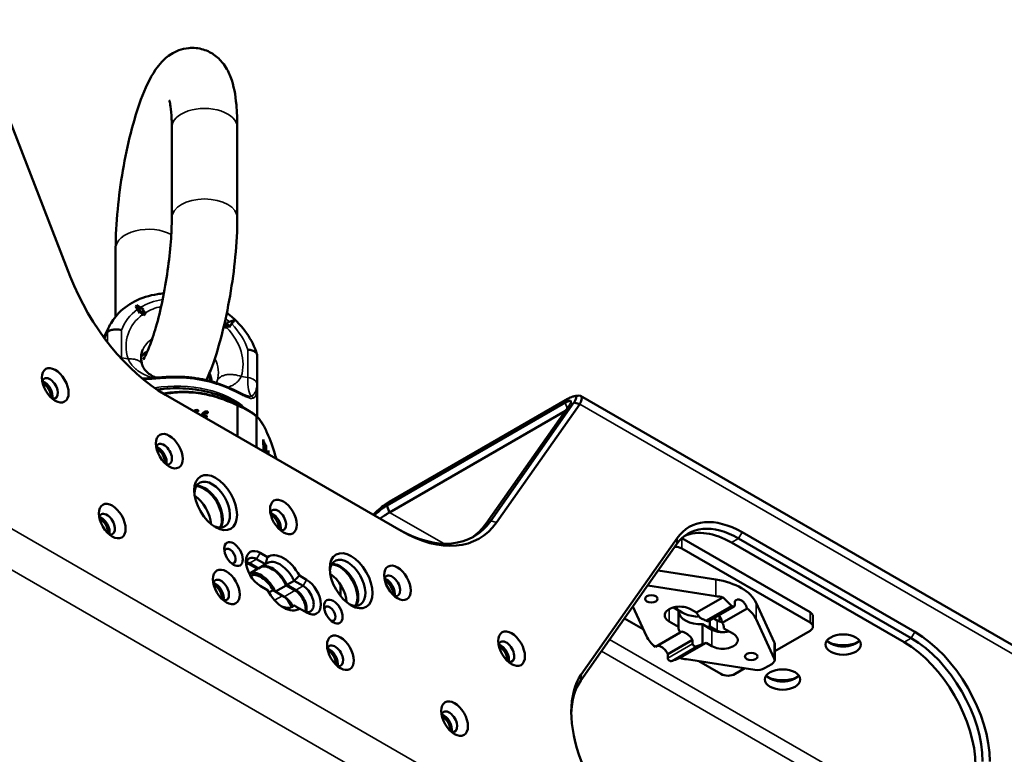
# Paper-space layout 'Sheet_1' of a CAD drawing. Header units: millimetres. Extents: x 1 to 117, y 1 to 117.
# Tile 72 of 73: x 104 to 112, y 85 to 91. Entities that reach past the tile are written whole.
import ezdxf

# ---------------------------------------------------------------- set-up
doc = ezdxf.new("R2010")
doc.units = ezdxf.units.MM
doc.layers.add('Visible (ISO)', color=7, linetype='Continuous', lineweight=50)
doc.layers.add('Visible Narrow (ISO)', color=7, linetype='Continuous', lineweight=35)

psp = doc.layouts.new('Sheet_1')

# ---------------------------------------------------------------- linework, layer by layer
at = {"layer": 'Visible (ISO)'}
for p, q in [((103.9956, 90.58291), (104.64547, 88.90796)), ((105.43778, 90.07264), (105.43778, 89.36544)), ((105.94959, 90.07264), (105.94959, 89.36544)), ((104.99962, 88.59458), (104.99962, 89.12854)), ((105.15652, 88.66993), (105.163, 88.6839)), ((105.1945, 88.63291), (105.163, 88.6839)), ((105.163, 88.6839), (105.21756, 88.64883)), ((105.17022, 88.65107), (105.1889, 88.62083)), ((105.21756, 88.64883), (105.21141, 88.64459)), ((105.21141, 88.64459), (105.23292, 88.62307)), ((105.21426, 88.64173), (105.21756, 88.64883)), ((105.1889, 88.62083), (105.1945, 88.63291)), ((105.1889, 88.62083), (105.19505, 88.62508)), ((105.20065, 88.63716), (105.1945, 88.63291)), ((105.19505, 88.62508), (105.20065, 88.63716)), ((105.19505, 88.62508), (105.20988, 88.61025)), ((105.22216, 88.61565), (105.20065, 88.63716)), ((105.21648, 88.6034), (105.22216, 88.61565)), ((105.23292, 88.62307), (105.22216, 88.61565)), ((105.22724, 88.61083), (105.23292, 88.62307)), ((105.86945, 88.54799), (105.924, 88.56617)), ((105.924, 88.56617), (105.8925, 88.52493)), ((105.91752, 88.55221), (105.924, 88.56617)), ((104.90811, 88.43065), (104.94104, 88.50161)), ((105.8484, 88.51473), (105.85408, 88.52698)), ((105.85408, 88.52698), (105.8756, 88.54184)), ((105.86484, 88.51622), (105.85408, 88.52698)), ((105.85916, 88.50398), (105.86484, 88.51622)), ((105.86384, 88.53591), (105.86945, 88.54799)), ((105.86384, 88.53591), (105.86514, 88.53461)), ((105.88635, 88.53108), (105.86484, 88.51622)), ((105.86591, 88.50876), (105.88075, 88.519)), ((105.8756, 88.54184), (105.86945, 88.54799)), ((105.88075, 88.519), (105.88635, 88.53108)), ((105.88075, 88.519), (105.8869, 88.51285)), ((105.8925, 88.52493), (105.88635, 88.53108)), ((105.8869, 88.51285), (105.90558, 88.53731)), ((105.8869, 88.51285), (105.8925, 88.52493)), ((106.10413, 88.28334), (106.10413, 87.81328)), ((105.17382, 88.25243), (105.17382, 88.25243)), ((105.20647, 88.21951), (105.20647, 88.21951)), ((105.32826, 88.11052), (105.32826, 88.11052)), ((107.22913, 86.92018), (105.38962, 87.98222)), ((107.13758, 87.14769), (108.52953, 87.95133)), ((108.62937, 87.97417), (113.22275, 85.32218)), ((105.92371, 87.92673), (106.02691, 87.86714)), ((107.1172, 87.11869), (108.50915, 87.92233)), ((108.54287, 87.90286), (107.893, 86.97832)), ((108.57817, 87.92324), (107.9283, 86.9987)), ((107.97328, 86.98665), (108.62315, 87.91119)), ((108.62315, 87.91119), (108.57817, 87.92324)), ((105.64371, 87.86406), (105.63861, 87.85308)), ((105.63861, 87.85246), (105.63861, 87.85308)), ((105.64371, 87.852), (105.64371, 87.86406)), ((105.68728, 87.82324), (105.68257, 87.81309)), ((105.68852, 87.82661), (105.68342, 87.81563)), ((105.70516, 87.80871), (105.68467, 87.81188)), ((105.68704, 87.81051), (105.68728, 87.81103)), ((105.71026, 87.81969), (105.68728, 87.82324)), ((105.68728, 87.81103), (105.71026, 87.80747)), ((105.70516, 87.80871), (105.71026, 87.81969)), ((105.70516, 87.80826), (105.70516, 87.80871)), ((105.71026, 87.80747), (105.71026, 87.81969)), ((105.71976, 87.85229), (105.71467, 87.84131)), ((105.71467, 87.84069), (105.71467, 87.84131)), ((105.71976, 87.84024), (105.71976, 87.85229)), ((107.13808, 87.06488), (108.51101, 87.85754)), ((106.15027, 87.63335), (106.15354, 87.54499)), ((106.15027, 87.63335), (106.15354, 87.62629)), ((106.15354, 87.62629), (106.15055, 87.62583)), ((106.15518, 87.57154), (106.15257, 87.57113)), ((106.15548, 87.57089), (106.1526, 87.57045)), ((106.15518, 87.57154), (106.15354, 87.62629)), ((106.15518, 87.57154), (106.15548, 87.57089)), ((106.15771, 87.61731), (106.15548, 87.57089)), ((106.1592, 87.59295), (106.15652, 87.59253)), ((106.15657, 87.53943), (106.1592, 87.59295)), ((106.16099, 87.61024), (106.15735, 87.60968)), ((106.15771, 87.61731), (106.16099, 87.61024)), ((106.1595, 87.5923), (106.1592, 87.59295)), ((106.1595, 87.5923), (106.16178, 87.53642)), ((106.16323, 87.5542), (106.16099, 87.61024)), ((106.16516, 87.60126), (106.16352, 87.55356)), ((106.16844, 87.59419), (106.1649, 87.59365)), ((106.16516, 87.60126), (106.16844, 87.59419)), ((106.16579, 87.53411), (106.16844, 87.59419)), ((106.17097, 87.53111), (106.17097, 87.58874)), ((106.17097, 87.58874), (106.1744, 87.58135)), ((106.1744, 87.58135), (106.17097, 87.58082)), ((106.1744, 87.58135), (106.1744, 87.52913)), ((106.15596, 87.53978), (106.15354, 87.54499)), ((106.16323, 87.5542), (106.16107, 87.55387)), ((106.16352, 87.55356), (106.16109, 87.55318)), ((106.16323, 87.5542), (106.16352, 87.55356)), ((106.19004, 87.5201), (106.19004, 87.54765)), ((106.19004, 87.54765), (106.19347, 87.54027)), ((106.19347, 87.54027), (106.19004, 87.53974)), ((106.19347, 87.54027), (106.19347, 87.51812)), ((107.1172, 87.11869), (107.13808, 87.06488)), ((109.89082, 86.90936), (111.2397, 86.13059)), ((108.63177, 85.75246), (109.3808, 86.81807)), ((109.38453, 86.86414), (108.6355, 85.79853)), ((110.42117, 86.28484), (109.41961, 86.86309)), ((109.8073, 86.829), (111.15618, 86.05022)), ((109.86298, 86.86114), (111.21186, 86.08237)), ((106.18488, 86.71514), (106.12842, 86.74773)), ((109.41898, 86.78309), (110.42117, 86.20447)), ((106.10755, 86.62317), (106.03795, 86.66335)), ((106.04491, 86.66737), (106.1145, 86.62719)), ((106.17018, 86.65933), (106.10059, 86.69951)), ((106.1145, 86.62719), (106.17018, 86.65933)), ((106.04303, 86.58592), (106.10755, 86.62317)), ((106.49033, 86.53879), (106.43388, 86.57138)), ((109.6866, 86.5399), (109.23438, 86.60977)), ((106.12842, 86.49057), (106.18488, 86.45798)), ((106.33026, 86.49459), (106.24674, 86.44637)), ((106.39985, 86.4544), (106.33026, 86.49459)), ((106.39289, 86.53075), (106.33722, 86.4986)), ((106.33722, 86.4986), (106.40681, 86.45842)), ((106.46249, 86.49057), (106.3929, 86.53075)), ((106.7548, 86.5002), (106.7548, 86.41194)), ((109.15414, 86.49359), (109.6866, 86.41131)), ((106.22876, 86.45675), (106.1963, 86.43801)), ((106.30242, 86.41422), (106.22876, 86.45675)), ((106.31634, 86.40619), (106.24674, 86.44637)), ((106.36505, 86.3218), (106.39289, 86.33788)), ((109.53421, 86.2826), (109.7394, 86.40106)), ((109.83332, 86.37079), (109.83332, 86.33968)), ((110.14245, 86.05157), (109.99994, 86.35899)), ((106.43387, 86.31422), (106.49033, 86.28162)), ((109.14424, 86.09818), (109.03715, 86.32918)), ((109.3952, 86.29856), (109.35416, 86.32226)), ((109.3952, 86.16998), (109.3952, 86.29856)), ((109.48857, 86.30895), (109.53421, 86.2826)), ((109.63363, 86.21773), (109.82858, 86.33029)), ((109.92976, 86.31511), (109.73593, 86.20321)), ((109.11898, 86.15266), (108.97251, 86.23722)), ((109.3952, 86.16998), (109.32154, 86.21251)), ((109.65561, 86.14822), (109.58195, 86.19075)), ((109.58195, 86.19075), (109.58195, 86.0363)), ((109.63887, 86.22076), (109.63887, 86.17395)), ((109.66794, 86.23754), (109.69736, 86.22055)), ((109.66794, 86.23754), (109.69736, 86.22055)), ((109.99994, 86.2304), (110.14245, 85.92299)), ((110.44424, 86.25269), (110.44424, 86.17233)), ((109.21442, 86.01347), (109.40825, 86.12537)), ((109.63887, 86.17395), (109.69736, 86.14018)), ((109.74898, 86.1586), (109.74898, 86.16998)), ((109.74898, 86.1586), (109.82264, 86.11607)), ((110.42117, 86.14018), (110.14513, 85.98081)), ((109.50468, 86.0697), (109.31086, 85.95779)), ((109.60997, 86.04598), (109.40478, 85.92752)), ((109.50468, 86.03859), (109.50468, 86.0697)), ((109.65561, 86.01964), (109.60997, 86.04598)), ((110.14513, 85.91124), (110.14513, 86.03982)), ((109.31086, 85.95779), (109.31086, 85.92668)), ((109.99004, 85.83499), (109.45758, 85.91727)), ((109.7252, 85.80265), (109.55194, 85.90269)), ((110.06607, 85.84676), (110.12207, 85.87909)), ((109.91315, 85.84687), (109.83656, 85.80265))]:
    psp.add_line(p, q, dxfattribs=at)
for centre, start, end in [((106.0823, 87.80724), 46.715933, 53.160655), ((106.23515, 87.4779), 15.301501, 16.540623)]:
    psp.add_arc(centre, 0.01969, start, end, dxfattribs=at)
for centre, major_axis, ratio, start_param, end_param in [((105.38962, 88.97443), (0.6076, -1.05239), 0.5773503, 4.4505896, 5.4977872), ((105.14505, 88.59401), (0.03346, -0.0976), 0.4577297, 2.0309317, 2.2916686), ((105.16911, 88.5224), (0.08952, -0.12962), 0.5576607, 1.8257824, 1.8878879), ((105.82514, 88.42091), (0.11139, 0.11139), 0.258803, 0.9553197, 1.0174252), ((105.87891, 88.48049), (-0.0558, -0.08632), 0.103286, 3.8016621, 4.0624074), ((105.47421, 88.1541), (-0.18997, -0.86057), 0.6979017, 4.5203532, 4.5491742), ((104.48593, 88.03355), (0.04429, -0.07671), 0.5773503, 5.7923026, 9.9156606), ((104.44417, 88.00944), (0.04429, -0.07671), 0.5773503, 0.4908827, 2.65071), ((104.43721, 88.00543), (-0.03937, 0.06819), 0.5773503, 3.7872463, 5.6375316), ((105.73504, 88.07079), (0.00518, 0.01899), 0.3489943, 6.2812116, 6.2831853), ((105.64371, 87.82388), (-0.04464, 0.02072), 0.7886751, 5.0632684, 5.9080294), ((105.63861, 87.8129), (0.04464, -0.02072), 0.7886751, 1.9216757, 2.4232604), ((105.64371, 87.82388), (0.03125, -0.0145), 0.7886751, 1.9216757, 2.6492199), ((105.71976, 87.81211), (-0.04464, 0.02072), 0.7886751, 5.0632684, 6.6440863), ((105.71467, 87.80113), (-0.04464, 0.02072), 0.7886751, 5.0632684, 6.1266371), ((105.71467, 87.80113), (-0.03125, 0.0145), 0.7886751, 0, 0.0978072), ((105.71976, 87.81211), (-0.03125, 0.0145), 0.7886751, 5.0632684, 6.4151782), ((105.71976, 87.81211), (-0.03125, 0.0145), 0.7886751, 0.5697659, 0.5969886), ((105.37678, 87.51923), (0.04429, -0.07671), 0.5773503, 5.7923026, 9.9156606), ((105.33502, 87.49512), (0.04429, -0.07671), 0.5773503, 0.4908827, 2.65071), ((105.32806, 87.4911), (-0.03937, 0.06819), 0.5773503, 3.7872463, 5.6375316), ((106.23515, 87.4779), (0.01887, 0.0056), 0.5288498, 0.0000374, 0.0009417), ((105.7526, 87.12544), (0.09843, -0.17048), 0.5773503, 5.5933682, 10.1145951), ((105.68996, 87.08928), (0.09843, -0.17048), 0.5773503, 0.3238281, 2.8177645), ((105.69692, 87.0933), (-0.09843, 0.17048), 0.5773503, 3.4283492, 5.9964288), ((105.60645, 87.04106), (0.09843, -0.17048), 0.5773503, 0.8624407, 2.279152), ((104.93135, 86.97275), (0.04429, -0.07671), 0.5773503, 5.7923026, 9.9156606), ((104.8896, 86.94864), (0.04429, -0.07671), 0.5773503, 0.4908827, 2.65071), ((106.26762, 87.0049), (0.04429, -0.07671), 0.5773503, 5.7923026, 9.9156606), ((106.22586, 86.98079), (0.04429, -0.07671), 0.5773503, 0.4908827, 2.65071), ((106.2189, 86.97677), (-0.03937, 0.06819), 0.5773503, 3.7872463, 5.6375316), ((109.89082, 86.2343), (-0.41339, 0.71601), 0.5773503, 5.4977871, 6.5449847), ((104.88264, 86.94462), (-0.03937, 0.06819), 0.5773503, 3.7872463, 5.6375316), ((107.20502, 87.89847), (0.59055, -1.02286), 0.5773503, 5.4977871, 6.5449847), ((107.22913, 87.91239), (0.6076, -1.05239), 0.5773503, 5.4977871, 6.5449847), ((107.16972, 87.87809), (0.59055, -1.02286), 0.5773503, 0.0298903, 0.2617994), ((109.86298, 86.21823), (-0.3937, 0.68191), 0.5773503, 5.4977871, 6.5449847), ((109.8073, 86.18608), (-0.3937, 0.68191), 0.5773503, 5.4977871, 6.2124156), ((109.3633, 86.75095), (0.07874, 0), 0.5773503, 0.7853982, 1.5421172), ((105.89179, 86.72362), (0.0315, -0.05455), 0.5773503, 5.7755228, 9.9324405), ((106.12842, 86.61915), (-0.07874, 0.13638), 0.5773503, 5.4977887, 8.6393752), ((106.10059, 86.60308), (-0.05906, 0.10229), 0.5773503, 5.4977871, 6.9133226), ((106.30938, 86.51468), (-0.11811, 0.20457), 0.5773503, 4.6567203, 6.338854), ((106.81048, 86.51468), (0.09843, -0.17048), 0.5773503, 5.5933682, 10.1145951), ((106.03795, 86.56691), (-0.05906, 0.10229), 0.5773503, 5.4977871, 5.7241954), ((106.04491, 86.57093), (0.05906, -0.10229), 0.5773503, 2.3561945, 2.65071), ((106.2189, 86.46244), (-0.09843, 0.17048), 0.5773503, 4.5704919, 6.1412883), ((106.22586, 86.46646), (-0.09843, 0.17048), 0.5773503, 4.5704919, 6.1412883), ((106.74784, 86.47851), (0.09843, -0.17048), 0.5773503, 0.3238281, 2.8177645), ((106.7548, 86.48253), (-0.09843, 0.17048), 0.5773503, 3.4283492, 5.9964288), ((106.13538, 86.41422), (-0.08858, 0.15343), 0.5773503, 4.6567185, 6.2289449), ((106.13538, 86.41422), (-0.09843, 0.17048), 0.5773503, 4.5704919, 6.1412883), ((106.2189, 86.46244), (-0.09843, 0.17048), 0.5773503, 0.0778137, 0.1418971), ((106.66432, 86.4303), (0.09843, -0.17048), 0.5773503, 0.8624407, 2.279152), ((107.15846, 86.49057), (0.04429, -0.07671), 0.5773503, 5.7923026, 9.9156606), ((105.8222, 86.45842), (0.04429, -0.07671), 0.5773503, 5.7923026, 9.9156606), ((105.78044, 86.43431), (0.04429, -0.07671), 0.5773503, 0.4908827, 2.65071), ((105.77348, 86.4303), (-0.03937, 0.06819), 0.5773503, 3.7872463, 5.6375316), ((106.46249, 86.39413), (0.05906, -0.10229), 0.5773503, 5.4977871, 8.6393798), ((106.49033, 86.4102), (0.07874, -0.13638), 0.5773503, 5.4977887, 8.6393752), ((107.1167, 86.46646), (0.04429, -0.07671), 0.5773503, 0.4908827, 2.65071), ((107.10974, 86.46244), (-0.03937, 0.06819), 0.5773503, 3.7872463, 5.6375316), ((109.13379, 86.44967), (0.07874, 0), 0.5773503, 1.3092863, 1.326258), ((109.57209, 86.29287), (0.44291, 0), 0.5773503, 0.2615101, 1.3092863), ((106.30937, 86.51468), (0.11811, -0.20457), 0.5773503, 4.6567203, 6.338854), ((106.30242, 86.31779), (-0.05906, 0.10229), 0.5773503, 4.4744479, 5.4977871), ((106.39985, 86.35797), (-0.05906, 0.10229), 0.5773503, 3.7005825, 5.4977871), ((106.40681, 86.36199), (0.05906, -0.10229), 0.5773503, 0.4908827, 2.3561945), ((109.57209, 86.16429), (0.44291, 0), 0.5773503, 1.1834421, 1.3092863), ((106.31634, 86.30975), (0.05906, -0.10229), 0.5773503, 1.4526707, 2.3561945), ((106.67128, 86.27359), (0.0315, -0.05455), 0.5773503, 5.7755228, 9.9324405), ((109.40506, 86.26073), (-0.11811, 0), 0.5773503, 3.9269908, 7.0685835), ((109.57209, 86.29287), (-0.21654, 0), 0.5773503, 6.0287109, 6.0747185), ((109.57209, 86.37324), (-0.21654, 0), 0.5773503, 0.3864914, 1.4996008), ((109.57209, 86.37324), (-0.21654, 0), 0.5773503, 0.3864914, 1.4996008), ((109.57209, 86.29287), (-0.17717, 0), 0.5773503, 0.0556705, 1.6264668), ((109.82264, 86.49953), (0.31102, -0.53871), 0.5773503, 4.7826258, 4.8642096), ((109.57209, 86.16429), (0.44291, 0), 0.5773503, 0.2615101, 0.6308233), ((110.3655, 86.25269), (0.07874, 0), 0.5773503, 0, 0.7853982), ((109.76696, 86.26073), (-0.09843, 0), 0.5773503, 0.7853982, 1.2412958), ((109.57209, 86.16429), (0.17717, 0), 0.5773503, 6.2275148, 6.6734838), ((110.3655, 86.17233), (0.07874, 0), 0.5773503, 5.4977871, 7.0685835), ((109.57209, 86.16429), (-0.17717, 0), 0.5773503, 6.2275148, 6.6734838), ((109.57209, 86.29287), (0.21654, 0), 0.5773503, 4.9208558, 5.0259253), ((109.73912, 86.19644), (-0.11811, 0), 0.5773503, 0.7853982, 2.0163576), ((109.73912, 86.06785), (0.11811, 0), 0.5773503, 3.9269908, 7.0685835), ((109.76696, 86.18036), (0.09843, 0), 0.5773503, 3.9269908, 4.2845619), ((111.2397, 85.45553), (-0.41339, 0.71601), 0.5773503, 3.9269908, 5.4977871), ((106.71304, 85.94409), (0.04429, -0.07671), 0.5773503, 5.7923026, 9.9156606), ((108.0493, 85.97624), (0.04429, -0.07671), 0.5773503, 5.7923026, 9.9156606), ((108.00755, 85.95213), (0.04429, -0.07671), 0.5773503, 0.4908827, 2.65071), ((109.57209, 86.16429), (-0.44291, 0), 0.5773503, 0.2615101, 0.6308233), ((109.32154, 86.59597), (0.31102, -0.53871), 0.5773503, 6.1313647, 6.2129484), ((110.06639, 86.03982), (0.07874, 0), 0.5773503, 0, 0.2615101), ((110.68008, 86.09679), (-0.1378, 0), 0.5773503, 0.4159521, 2.7256406), ((110.68008, 86.12893), (-0.17717, 0), 0.5773503, 0.9037852, 2.2378075), ((111.15618, 85.40731), (0.3937, -0.68191), 0.5773503, 0.7853982, 2.3561945), ((111.21186, 85.43946), (-0.3937, 0.68191), 0.5773503, 3.9269908, 5.4977871), ((106.67128, 85.91998), (0.04429, -0.07671), 0.5773503, 0.4908827, 2.65071), ((106.66432, 85.91597), (-0.03937, 0.06819), 0.5773503, 3.7872463, 5.6375316), ((108.00059, 85.94811), (-0.03937, 0.06819), 0.5773503, 3.7872463, 5.6375316), ((109.57209, 86.16429), (-0.44291, 0), 0.5773503, 1.1834421, 1.3092863), ((110.06639, 85.91124), (0.07874, 0), 0.5773503, 5.4977871, 6.5446954), ((109.14179, 85.16869), (-0.41339, 0.71601), 0.5773503, 0.2617994, 2.3561945), ((109.78088, 85.8348), (-0.07874, 0), 0.5773503, 0.7853982, 2.3561945), ((110.01039, 85.87891), (-0.07874, 0), 0.5773503, 1.3092863, 2.3561945), ((109.11395, 85.15262), (-0.3937, 0.68191), 0.5773503, 0.2617994, 0.7607006), ((110.20682, 85.82355), (-0.1378, 0), 0.5773503, 0.4159521, 2.7256406), ((110.20682, 85.85569), (-0.17717, 0), 0.5773503, 0.9037852, 2.2378075), ((107.60388, 85.42977), (0.04429, -0.07671), 0.5773503, 5.7923026, 9.9156606), ((107.56213, 85.40566), (0.04429, -0.07671), 0.5773503, 0.4908827, 2.65071), ((107.55517, 85.40164), (-0.03937, 0.06819), 0.5773503, 3.7872463, 5.6375316)]:
    psp.add_ellipse(centre, major_axis=major_axis, ratio=ratio, start_param=start_param, end_param=end_param, dxfattribs=at)
for centre, major_axis in [((104.52769, 88.05766), (-0.07382, 0.12786)), ((105.41853, 87.54333), (-0.07382, 0.12786)), ((105.78044, 87.14152), (-0.11811, 0.20457)), ((106.30938, 87.02901), (-0.07382, 0.12786)), ((104.97311, 86.99686), (-0.07382, 0.12786)), ((105.91963, 86.7397), (-0.05118, 0.08865)), ((106.83831, 86.53075), (-0.11811, 0.20457)), ((107.20022, 86.51468), (0.07382, -0.12786)), ((105.86396, 86.48253), (-0.07382, 0.12786)), ((109.18235, 86.38931), (0.04921, 0)), ((106.69912, 86.28966), (-0.05118, 0.08865)), ((106.7548, 85.9682), (0.07382, -0.12786)), ((108.09106, 86.00035), (-0.07382, 0.12786)), ((110.68008, 86.03249), (-0.1378, 0)), ((109.96183, 85.93927), (0.04921, 0)), ((110.20682, 85.75926), (-0.1378, 0)), ((107.64564, 85.45387), (-0.07382, 0.12786))]:
    psp.add_ellipse(centre, major_axis=major_axis, ratio=0.5773503, dxfattribs=at)
for points, knots in [([(104.99962, 89.12854), (104.99962, 89.22313), (105.00511, 89.32612), (105.02506, 89.53262), (105.03892, 89.63549), (105.07352, 89.83694), (105.09418, 89.93547), (105.14141, 90.1227), (105.168, 90.21088), (105.2299, 90.37812), (105.2636, 90.45359), (105.34012, 90.56447), (105.3721, 90.60605), (105.46782, 90.6664), (105.51423, 90.68697), (105.60754, 90.69556), (105.64741, 90.69175), (105.71854, 90.67016), (105.74956, 90.65341), (105.80467, 90.61277), (105.82653, 90.58855), (105.86892, 90.53113), (105.88398, 90.49907), (105.92381, 90.39581), (105.93467, 90.32693), (105.94724, 90.19389), (105.94959, 90.1351), (105.94959, 90.07264)], [3.1415927, 3.1415927, 3.1415927, 3.1415927, 3.5090477, 3.5090477, 3.8519018, 3.8519018, 4.1916293, 4.1916293, 4.5405758, 4.5405758, 4.9324944, 4.9324944, 5.1624635, 5.1624635, 5.2914528, 5.2914528, 5.3743345, 5.3743345, 5.4543922, 5.4543922, 5.5509583, 5.5509583, 5.6966983, 5.6966983, 6.040519, 6.040519, 6.2831853, 6.2831853, 6.2831853, 6.2831853]), ([(105.41831, 90.28417), (105.41831, 90.28417), (105.41931, 90.28143), (105.42283, 90.2682), (105.42589, 90.25369), (105.43212, 90.20951), (105.43506, 90.17632), (105.43737, 90.11746), (105.43778, 90.09567), (105.43778, 90.07264)], [5.69887448, 5.69887448, 5.69887448, 5.69887448, 5.79350762, 5.79350762, 5.95430885, 5.95430885, 6.16991858, 6.16991858, 6.28318531, 6.28318531, 6.28318531, 6.28318531]), ([(105.43778, 89.36544), (105.43778, 89.30932), (105.43528, 89.24584), (105.42481, 89.1066), (105.41649, 89.03029), (105.39457, 88.87518), (105.38085, 88.79636), (105.34978, 88.64677), (105.33244, 88.57595), (105.29718, 88.45257), (105.27924, 88.39928), (105.2478, 88.31974), (105.23377, 88.29083), (105.21853, 88.26431), (105.21438, 88.25877), (105.21438, 88.25877)], [0, 0, 0, 0, 0.2759814, 0.2759814, 0.570174, 0.570174, 0.8703915, 0.8703915, 1.1681497, 1.1681497, 1.4525044, 1.4525044, 1.701524, 1.701524, 1.8481395, 1.8481395, 1.8481395, 1.8481395]), ([(105.94959, 89.36544), (105.94959, 89.27085), (105.9441, 89.16786), (105.92415, 88.96136), (105.9103, 88.85848), (105.8757, 88.65703), (105.85504, 88.5585), (105.80781, 88.37128), (105.78121, 88.28309), (105.73817, 88.16679), (105.72369, 88.13136), (105.70828, 88.09788)], [0, 0, 0, 0, 0.367455, 0.367455, 0.7103091, 0.7103091, 1.0500366, 1.0500366, 1.3989831, 1.3989831, 1.5652322, 1.5652322, 1.5652322, 1.5652322]), ([(105.3759, 88.77457), (105.35898, 88.77345), (105.34219, 88.77167), (105.26262, 88.75998), (105.20224, 88.74117), (105.09549, 88.68596), (105.04867, 88.65024), (104.98228, 88.57554), (104.95881, 88.53991), (104.94104, 88.50161)], [1.82678844, 1.82678844, 1.82678844, 1.82678844, 1.91353168, 1.91353168, 2.24241076, 2.24241076, 2.55787759, 2.55787759, 2.79071324, 2.79071324, 2.79071324, 2.79071324]), ([(105.21648, 88.6034), (105.21831, 88.60466), (105.2201, 88.6059), (105.22361, 88.60832), (105.22541, 88.60956), (105.22724, 88.61083)], [2.382493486, 2.382493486, 2.382493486, 2.382493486, 2.402056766, 2.402056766, 2.421620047, 2.421620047, 2.421620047, 2.421620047]), ([(106.10279, 88.29965), (106.08558, 88.35694), (106.05841, 88.41224), (105.98663, 88.51619), (105.94144, 88.56453), (105.88269, 88.6123), (105.87527, 88.6181), (105.86773, 88.62376)], [0.26020942, 0.26020942, 0.26020942, 0.26020942, 0.57885876, 0.57885876, 0.90906747, 0.90906747, 0.95587805, 0.95587805, 0.95587805, 0.95587805]), ([(104.93499, 88.47313), (104.93676, 88.47473), (104.93869, 88.47625), (104.94846, 88.48305), (104.95805, 88.48724), (104.98002, 88.49284), (104.9922, 88.49416), (105.01144, 88.49381), (105.0181, 88.49327), (105.03139, 88.49136), (105.03798, 88.49), (105.04451, 88.48822), (105.04461, 88.48819), (105.04472, 88.48816)], [0.46545787, 0.46545787, 0.46545787, 0.46545787, 0.49171961, 0.49171961, 0.58905876, 0.58905876, 0.68724963, 0.68724963, 0.73838775, 0.73838775, 0.78957692, 0.78957692, 0.7903928, 0.7903928, 0.7903928, 0.7903928]), ([(105.8484, 88.51473), (105.85023, 88.5129), (105.85202, 88.51111), (105.85553, 88.5076), (105.85733, 88.50581), (105.85916, 88.50398)], [2.37917292, 2.37917292, 2.37917292, 2.37917292, 2.3987362, 2.3987362, 2.418299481, 2.418299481, 2.418299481, 2.418299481]), ([(104.93499, 88.47313), (104.93483, 88.47299), (104.93468, 88.47285), (104.93238, 88.47066), (104.93031, 88.46791), (104.92581, 88.46038), (104.92331, 88.455), (104.92091, 88.44849)], [-0.097221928, -0.097221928, -0.097221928, -0.097221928, -0.094229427, -0.094229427, -0.05322657, -0.05322657, -0.000000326, -0.000000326, -0.000000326, -0.000000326]), ([(105.21145, 88.33609), (105.20852, 88.32978), (105.20607, 88.32324), (105.20212, 88.30962), (105.20062, 88.30252), (105.19865, 88.28768), (105.19818, 88.27993), (105.1984, 88.26375), (105.19909, 88.25533), (105.20175, 88.23792), (105.20373, 88.22894), (105.2064, 88.21973)], [2.79071324, 2.79071324, 2.79071324, 2.79071324, 2.91142518, 2.91142518, 3.03213711, 3.03213711, 3.15284904, 3.15284904, 3.27356098, 3.27356098, 3.39331717, 3.39331717, 3.39331717, 3.39331717]), ([(106.10401, 88.29228), (106.10394, 88.29416), (106.1037, 88.29602), (106.10169, 88.30465), (106.09766, 88.31094), (106.08516, 88.32187), (106.07677, 88.32638), (106.06153, 88.33136), (106.05591, 88.33272), (106.04403, 88.33471), (106.0378, 88.33533), (106.03128, 88.33557), (106.03118, 88.33557), (106.03108, 88.33557)], [-0.32411906, -0.32411906, -0.32411906, -0.32411906, -0.29785731, -0.29785731, -0.20051816, -0.20051816, -0.10232729, -0.10232729, -0.05118918, -0.05118918, 0, 0, 0.00081588, 0.00081588, 0.00081588, 0.00081588]), ([(105.24377, 88.31278), (105.24359, 88.3127), (105.24341, 88.31261), (105.2254, 88.30371), (105.21054, 88.29332), (105.19847, 88.28207)], [8.50584511, 8.50584511, 8.50584511, 8.50584511, 8.50843512, 8.50843512, 8.7635841, 8.7635841, 8.7635841, 8.7635841]), ([(106.10413, 88.28334), (106.10413, 88.28509), (106.10412, 88.28674), (106.10408, 88.28978), (106.10405, 88.29113), (106.10401, 88.29228)], [0.048892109, 0.048892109, 0.048892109, 0.048892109, 0.064996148, 0.064996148, 0.081323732, 0.081323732, 0.081323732, 0.081323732]), ([(105.20647, 88.21951), (105.21071, 88.20498), (105.21696, 88.19304), (105.237, 88.16637), (105.25351, 88.15154), (105.28582, 88.13095), (105.29841, 88.12412), (105.31201, 88.11774)], [0, 0, 0, 0, 0.19240961, 0.19240961, 0.44648245, 0.44648245, 0.58247555, 0.58247555, 0.58247555, 0.58247555]), ([(105.20645, 88.11078), (105.23348, 88.11191), (105.26234, 88.11407), (105.3361, 88.1195), (105.38264, 88.12281), (105.46106, 88.12475), (105.49323, 88.12459), (105.5251, 88.12308)], [0.30120458, 0.30120458, 0.30120458, 0.30120458, 0.53861072, 0.53861072, 0.89420975, 0.89420975, 1.13787137, 1.13787137, 1.13787137, 1.13787137]), ([(105.5251, 88.12308), (105.53996, 88.12238), (105.55477, 88.12136), (105.58424, 88.11872), (105.5989, 88.1171), (105.62798, 88.11324), (105.64241, 88.11101), (105.67096, 88.10595), (105.68508, 88.10312), (105.71295, 88.09689), (105.7267, 88.09348), (105.74023, 88.08979)], [4.53254139, 4.53254139, 4.53254139, 4.53254139, 4.60448043, 4.60448043, 4.67641946, 4.67641946, 4.7483585, 4.7483585, 4.82029753, 4.82029753, 4.89223657, 4.89223657, 4.89223657, 4.89223657]), ([(105.32269, 88.02389), (105.34002, 88.02635), (105.35753, 88.02839), (105.44067, 88.036), (105.50776, 88.036), (105.63878, 88.02401), (105.70271, 88.01204), (105.82138, 87.97712), (105.87612, 87.9542), (105.92371, 87.92673)], [4.2090052, 4.2090052, 4.2090052, 4.2090052, 4.29351, 4.29351, 4.6076692, 4.6076692, 4.9218285, 4.9218285, 5.2359878, 5.2359878, 5.2359878, 5.2359878]), ([(105.74036, 88.08975), (105.77004, 88.08164), (105.79872, 88.07221), (105.88074, 88.04161), (105.93064, 88.01718), (105.98421, 87.99122), (105.99743, 87.98492), (106.02066, 87.97514), (106.0306, 87.9719), (106.0371, 87.97089)], [0.0003235, 0.0003235, 0.0003235, 0.0003235, 0.2499366, 0.2499366, 0.754753, 0.754753, 0.9434423, 0.9434423, 1.141914, 1.141914, 1.141914, 1.141914]), ([(108.52953, 87.95133), (108.53649, 87.9554), (108.54305, 87.95888), (108.55542, 87.96477), (108.5612, 87.96714), (108.57683, 87.97235), (108.58466, 87.97318), (108.59491, 87.96961), (108.59676, 87.96474), (108.59491, 87.95358), (108.59311, 87.94859), (108.58882, 87.94001), (108.58709, 87.93692), (108.58408, 87.93202), (108.583, 87.93033), (108.58127, 87.92773), (108.58068, 87.92685), (108.57976, 87.92551), (108.57944, 87.92506), (108.57897, 87.92438), (108.57881, 87.92415), (108.57857, 87.92381), (108.57849, 87.9237), (108.57837, 87.92353), (108.57833, 87.92347), (108.57827, 87.92339), (108.57825, 87.92336), (108.57821, 87.9233), (108.57817, 87.92325), (108.57817, 87.92324)], [0.000001, 0.000001, 0.000001, 0.000001, 0.07440278, 0.07440278, 0.15252755, 0.15252755, 0.31160963, 0.31160963, 0.48520152, 0.48520152, 0.5897102, 0.5897102, 0.64326295, 0.64326295, 0.67035908, 0.67035908, 0.68399063, 0.68399063, 0.69082806, 0.69082806, 0.69425231, 0.69425231, 0.69596584, 0.69596584, 0.69682295, 0.69682295, 0.6972516, 0.6972516, 0.69760174, 0.69760174, 0.69760174, 0.69760174]), ([(108.60706, 87.97643), (108.61604, 87.97788), (108.62308, 87.97729), (108.6319, 87.97299), (108.63456, 87.97025), (108.63876, 87.96113), (108.63883, 87.95365), (108.63557, 87.93987), (108.63388, 87.93475), (108.63051, 87.92645), (108.62924, 87.92355), (108.62712, 87.91905), (108.62638, 87.91752), (108.62521, 87.91518), (108.62481, 87.91439), (108.6242, 87.9132), (108.62399, 87.9128), (108.62368, 87.9122), (108.62358, 87.91199), (108.62342, 87.91169), (108.62337, 87.91159), (108.62329, 87.91144), (108.62326, 87.91139), (108.62322, 87.91131), (108.62321, 87.91129), (108.62317, 87.91122), (108.62316, 87.91119), (108.62315, 87.91119)], [0.24145189, 0.24145189, 0.24145189, 0.24145189, 0.39027973, 0.39027973, 0.49620213, 0.49620213, 0.65999743, 0.65999743, 0.74435524, 0.74435524, 0.78718788, 0.78718788, 0.80878142, 0.80878142, 0.81962497, 0.81962497, 0.82505882, 0.82505882, 0.82777881, 0.82777881, 0.82913958, 0.82913958, 0.82982016, 0.82982016, 0.8301605, 0.8301605, 0.83069844, 0.83069844, 0.83069844, 0.83069844]), ([(108.54287, 87.90286), (108.54969, 87.9125), (108.55378, 87.9205), (108.55583, 87.93143), (108.55458, 87.93491), (108.54749, 87.9375), (108.54208, 87.93697), (108.53118, 87.93331), (108.52719, 87.93167), (108.51858, 87.92757), (108.514, 87.92515), (108.50915, 87.92233)], [0, 0, 0, 0, 0.14532379, 0.14532379, 0.26959812, 0.26959812, 0.38248991, 0.38248991, 0.43719102, 0.43719102, 0.49007607, 0.49007607, 0.49007607, 0.49007607]), ([(106.02691, 87.86714), (106.0317, 87.86438), (106.03643, 87.86158), (106.04577, 87.8559), (106.05037, 87.85303), (106.05946, 87.84721), (106.06395, 87.84426), (106.07279, 87.8383), (106.07714, 87.83529), (106.08572, 87.82919), (106.08995, 87.82611), (106.09411, 87.82299)], [5.23598776, 5.23598776, 5.23598776, 5.23598776, 5.26174929, 5.26174929, 5.28751082, 5.28751082, 5.31327235, 5.31327235, 5.33903388, 5.33903388, 5.36479541, 5.36479541, 5.36479541, 5.36479541]), ([(106.09611, 87.82127), (106.11191, 87.80633), (106.12781, 87.78665), (106.15698, 87.73951), (106.17042, 87.71351), (106.20507, 87.63473), (106.22627, 87.57443), (106.24887, 87.5007), (106.25145, 87.49215), (106.25401, 87.48351)], [0.0032343, 0.0032343, 0.0032343, 0.0032343, 0.4598363, 0.4598363, 0.8451563, 0.8451563, 1.4681547, 1.4681547, 1.5488933, 1.5488933, 1.5488933, 1.5488933]), ([(107.0091, 87.04722), (107.01935, 87.05729), (107.03047, 87.0676), (107.05783, 87.09143), (107.07447, 87.10479), (107.09932, 87.12302), (107.10746, 87.12871), (107.12308, 87.13901), (107.13053, 87.14364), (107.13758, 87.14769)], [0.26458503, 0.26458503, 0.26458503, 0.26458503, 0.38451604, 0.38451604, 0.54614642, 0.54614642, 0.62556397, 0.62556397, 0.70239597, 0.70239597, 0.70239597, 0.70239597]), ([(107.1172, 87.11869), (107.11236, 87.11594), (107.10717, 87.11273), (107.09626, 87.10551), (107.09049, 87.10147), (107.07325, 87.08879), (107.06174, 87.07954), (107.03909, 87.05981), (107.02866, 87.04979), (107.02004, 87.04091)], [0, 0, 0, 0, 0.05283163, 0.05283163, 0.10844301, 0.10844301, 0.21872584, 0.21872584, 0.33960676, 0.33960676, 0.33960676, 0.33960676]), ([(107.0635, 87.01581), (107.06369, 87.01595), (107.06388, 87.01609), (107.07162, 87.02174), (107.08086, 87.02817), (107.09552, 87.03812), (107.09989, 87.04105), (107.10745, 87.046), (107.11061, 87.04804), (107.11822, 87.05285), (107.12265, 87.05557), (107.13086, 87.06054), (107.13466, 87.06279), (107.13808, 87.06488)], [0.12757658, 0.12757658, 0.12757658, 0.12757658, 0.12994249, 0.12994249, 0.22330256, 0.22330256, 0.26172087, 0.26172087, 0.28906562, 0.28906562, 0.3277944, 0.3277944, 0.36412355, 0.36412355, 0.36412355, 0.36412355]), ([(106.39289, 86.53075), (106.38885, 86.53925), (106.38452, 86.54753), (106.3676, 86.57683), (106.35195, 86.59824), (106.31766, 86.63444), (106.29902, 86.64924), (106.26406, 86.66942), (106.24542, 86.67615), (106.21113, 86.67955), (106.19547, 86.67622), (106.17856, 86.66645), (106.17422, 86.66317), (106.17018, 86.65933)], [0.30722097, 0.30722097, 0.30722097, 0.30722097, 0.37668136, 0.37668136, 0.56502363, 0.56502363, 0.7533659, 0.7533659, 0.94171039, 0.94171039, 1.13005488, 1.13005488, 1.19952199, 1.19952199, 1.19952199, 1.19952199]), ([(106.29482, 86.33096), (106.30824, 86.32474), (106.32194, 86.32063), (106.35195, 86.31766), (106.3676, 86.32099), (106.38452, 86.33076), (106.38886, 86.33404), (106.39289, 86.33788)], [2.30721104, 2.30721104, 2.30721104, 2.30721104, 2.44845701, 2.44845701, 2.6368015, 2.6368015, 2.70626861, 2.70626861, 2.70626861, 2.70626861]), ([(109.80781, 86.33612), (109.78807, 86.35515), (109.76832, 86.37381), (109.74613, 86.39472), (109.74277, 86.39789), (109.7394, 86.40106)], [-1.96721381, -1.96721381, -1.96721381, -1.96721381, -1.7693265, -1.7693265, -1.73389729, -1.73389729, -1.73389729, -1.73389729]), ([(109.80781, 86.33612), (109.80864, 86.33533), (109.80952, 86.33457), (109.81253, 86.33227), (109.8148, 86.33101), (109.81901, 86.3294), (109.82124, 86.32894), (109.82531, 86.32896), (109.82716, 86.32946), (109.83005, 86.33114), (109.83128, 86.33243), (109.83292, 86.33569), (109.83332, 86.33767), (109.83332, 86.33968)], [0.04860697, 0.04860697, 0.04860697, 0.04860697, 0.05695927, 0.05695927, 0.07626834, 0.07626834, 0.09543983, 0.09543983, 0.11461131, 0.11461131, 0.13342196, 0.13342196, 0.15223262, 0.15223262, 0.15223262, 0.15223262]), ([(109.83332, 86.37079), (109.83621, 86.37453), (109.83968, 86.37756), (109.84898, 86.38293), (109.8559, 86.38465), (109.87055, 86.38384), (109.87827, 86.3813), (109.89228, 86.37321), (109.89949, 86.36713), (109.91227, 86.35211), (109.91785, 86.34317), (109.92506, 86.32826), (109.92765, 86.32174), (109.92976, 86.31511)], [-0.50388416, -0.50388416, -0.50388416, -0.50388416, -0.45305814, -0.45305814, -0.37754932, -0.37754932, -0.30204051, -0.30204051, -0.22653169, -0.22653169, -0.15102287, -0.15102287, -0.10019686, -0.10019686, -0.10019686, -0.10019686]), ([(109.73593, 86.20321), (109.73447, 86.21022), (109.73261, 86.21716), (109.72712, 86.23293), (109.72262, 86.24242), (109.71423, 86.25419), (109.71122, 86.25766), (109.70804, 86.26068)], [0.10125653, 0.10125653, 0.10125653, 0.10125653, 0.15315747, 0.15315747, 0.22961329, 0.22961329, 0.26652363, 0.26652363, 0.26652363, 0.26652363]), ([(109.56223, 86.24055), (109.56715, 86.23874), (109.57208, 86.23676), (109.57701, 86.23462), (109.58195, 86.23248), (109.58689, 86.23018), (109.59183, 86.22774), (109.59676, 86.22529), (109.60169, 86.22269), (109.60661, 86.21996)], [0, 0, 0, 0, 0.3333333, 0.3333333, 0.3333333, 0.6666667, 0.6666667, 0.6666667, 1, 1, 1, 1]), ([(109.63363, 86.21773), (109.63178, 86.21666), (109.62947, 86.21592), (109.62431, 86.21525), (109.62143, 86.21536), (109.61587, 86.21624), (109.61279, 86.21711), (109.60876, 86.21883), (109.60766, 86.21937), (109.60661, 86.21996)], [0.201188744, 0.201188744, 0.201188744, 0.201188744, 0.221392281, 0.221392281, 0.242687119, 0.242687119, 0.26526004, 0.26526004, 0.274006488, 0.274006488, 0.274006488, 0.274006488]), ([(109.40825, 86.12537), (109.40971, 86.1283), (109.41157, 86.13039), (109.41706, 86.13356), (109.42156, 86.13394), (109.43288, 86.13126), (109.43972, 86.12821), (109.45391, 86.12001), (109.46207, 86.1144), (109.47814, 86.10127), (109.48603, 86.09374), (109.49695, 86.0811), (109.50114, 86.07551), (109.50468, 86.0697)], [-0.51088167, -0.51088167, -0.51088167, -0.51088167, -0.45898073, -0.45898073, -0.38252492, -0.38252492, -0.3060691, -0.3060691, -0.22961329, -0.22961329, -0.15315747, -0.15315747, -0.10125653, -0.10125653, -0.10125653, -0.10125653]), ([(109.50468, 86.03859), (109.50468, 86.03659), (109.50517, 86.03435), (109.50712, 86.03002), (109.50859, 86.02793), (109.51215, 86.02422), (109.51457, 86.02242), (109.51987, 86.01974), (109.52275, 86.01885), (109.52831, 86.01798), (109.53139, 86.01797), (109.53542, 86.01869), (109.53652, 86.01896), (109.53757, 86.0193)], [0.16276447, 0.16276447, 0.16276447, 0.16276447, 0.18143096, 0.18143096, 0.20009744, 0.20009744, 0.22139228, 0.22139228, 0.24268712, 0.24268712, 0.26526004, 0.26526004, 0.27400649, 0.27400649, 0.27400649, 0.27400649]), ([(109.58195, 86.0363), (109.57703, 86.03417), (109.5721, 86.03211), (109.56717, 86.03013), (109.56223, 86.02815), (109.55729, 86.02624), (109.55235, 86.02444), (109.54742, 86.02263), (109.54249, 86.02091), (109.53757, 86.0193)], [0, 0, 0, 0, 0.3333333, 0.3333333, 0.3333333, 0.6666667, 0.6666667, 0.6666667, 1, 1, 1, 1]), ([(109.31086, 85.95779), (109.30797, 85.96396), (109.3045, 85.96998), (109.2952, 85.98368), (109.28828, 85.99185), (109.27363, 86.00579), (109.26591, 86.01157), (109.2519, 86.01966), (109.24469, 86.0225), (109.23621, 86.02376), (109.23421, 86.02386), (109.23231, 86.02378)], [0.10019686, 0.10019686, 0.10019686, 0.10019686, 0.15102287, 0.15102287, 0.22653169, 0.22653169, 0.30204051, 0.30204051, 0.37754932, 0.37754932, 0.40223356, 0.40223356, 0.40223356, 0.40223356]), ([(109.33637, 85.90314), (109.33554, 85.90295), (109.33466, 85.90283), (109.33165, 85.90275), (109.32938, 85.9032), (109.32517, 85.90481), (109.32294, 85.90608), (109.31887, 85.90935), (109.31702, 85.91135), (109.31413, 85.9154), (109.3129, 85.91771), (109.31126, 85.92234), (109.31086, 85.92466), (109.31086, 85.92668)], [-0.25585827, -0.25585827, -0.25585827, -0.25585827, -0.24750597, -0.24750597, -0.22819689, -0.22819689, -0.20902541, -0.20902541, -0.18985392, -0.18985392, -0.17104327, -0.17104327, -0.15223262, -0.15223262, -0.15223262, -0.15223262]), ([(109.33637, 85.90314), (109.34377, 85.90492), (109.35113, 85.90695), (109.37383, 85.91412), (109.38935, 85.92025), (109.40478, 85.92752)], [2.83948761, 2.83948761, 2.83948761, 2.83948761, 2.91574586, 2.91574586, 3.07831203, 3.07831203, 3.07831203, 3.07831203])]:
    psp.add_open_spline(points, degree=3, knots=knots, dxfattribs=at)
for points in [[(105.74176, 88.08936), (105.73756, 88.1036), (105.73166, 88.1184), (105.72397, 88.13338)], [(108.57819, 87.97187), (108.58768, 87.97333), (108.59733, 87.97486), (108.60706, 87.97643)]]:
    psp.add_open_spline(points, degree=3, dxfattribs=at)
for points, weights in [([(106.18488, 86.71514), (106.17676, 86.68589), (106.17018, 86.65933)], [0.999997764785, 0.999997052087, 0.999997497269]), ([(106.43388, 86.57138), (106.41261, 86.54972), (106.39289, 86.53075)], [0.999997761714, 0.999997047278, 0.999997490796]), ([(106.43387, 86.31422), (106.41261, 86.32649), (106.39289, 86.33788)], [0.999997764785, 0.999997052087, 0.999997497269])]:
    psp.add_rational_spline(points, weights, degree=2, dxfattribs=at)
at = {"layer": 'Visible Narrow (ISO)'}
for p, q in [((85.43581, 97.7624), (113.26352, 81.69606)), ((113.12433, 81.45497), (85.29661, 97.52131)), ((105.04472, 88.48816), (105.04472, 88.27118)), ((104.93499, 88.39496), (104.93499, 88.47313)), ((106.03108, 88.11859), (106.03108, 88.33557)), ((105.04472, 88.27118), (105.09605, 88.26324)), ((106.10401, 88.29228), (106.10401, 88.06482)), ((105.30192, 88.10857), (105.30192, 88.10857)), ((105.97975, 88.12653), (106.03108, 88.11859)), ((105.94794, 87.65988), (105.94794, 87.89874)), ((105.95486, 87.89676), (105.95486, 87.65589)), ((108.52601, 87.87888), (108.50915, 87.92233)), ((113.26352, 85.23207), (108.62315, 87.91119)), ((106.09789, 87.5733), (106.09789, 87.81418)), ((106.10132, 87.81018), (106.10132, 87.57133)), ((107.13808, 87.06488), (107.56126, 86.82056)), ((107.893, 86.97832), (107.9283, 86.9987)), ((107.9283, 86.9987), (107.97328, 86.98665)), ((109.89082, 86.90936), (109.86298, 86.86114)), ((109.3808, 86.81807), (109.38453, 86.86414)), ((109.41898, 86.86249), (109.41898, 86.78309)), ((109.86298, 86.86114), (109.8073, 86.829)), ((106.12842, 86.74773), (106.10059, 86.69951)), ((106.03795, 86.66335), (106.01991, 86.65294)), ((106.10059, 86.69951), (106.04491, 86.66737)), ((106.40681, 86.45842), (106.46249, 86.49057)), ((106.46249, 86.49057), (106.49033, 86.53879)), ((109.15414, 86.49562), (109.15414, 86.49359)), ((109.6866, 86.41131), (109.6866, 86.5399)), ((106.24065, 86.37856), (106.30242, 86.41422)), ((106.31634, 86.40619), (106.39985, 86.4544)), ((106.77156, 86.39249), (106.80194, 86.37495)), ((109.60661, 86.21996), (109.80781, 86.33612)), ((109.99994, 86.35899), (109.99994, 86.2304)), ((109.32154, 86.30895), (109.32154, 86.21251)), ((109.71128, 86.21387), (109.71128, 86.2574)), ((110.42117, 86.20447), (110.42117, 86.28484)), ((109.69736, 86.14018), (109.69736, 86.22055)), ((109.65561, 86.01964), (109.65561, 86.14822)), ((111.21186, 86.08237), (111.2397, 86.13059)), ((108.85679, 86.07259), (111.2118, 84.71292)), ((109.31086, 85.92668), (109.50468, 86.03859)), ((110.14245, 85.92299), (110.14245, 86.05157)), ((111.15618, 86.05022), (111.21186, 86.08237)), ((111.10044, 84.64863), (108.7925, 85.98112)), ((109.53757, 86.0193), (109.33637, 85.90314)), ((108.6355, 85.79853), (108.63177, 85.75246))]:
    psp.add_line(p, q, dxfattribs=at)
for centre, major_axis, ratio, start_param, end_param in [((105.69369, 90.07264), (0.25591, 0), 0.5773503, 0, 3.1415927), ((105.69369, 89.36544), (-0.25591, 0), 0.5773503, 3.1415927, 6.2831853), ((105.25553, 89.12854), (-0.25591, 0), 0.5773503, 3.941175, 6.2831853), ((105.5379, 88.29132), (0.48211, -0.22375), 0.7886751, 2.2622358, 2.661488), ((105.5379, 88.29132), (-0.48211, 0.22375), 0.7886751, 5.8615905, 6.3525846), ((105.5379, 88.29132), (-0.42854, 0.19889), 0.7886751, 5.4759828, 5.7995711), ((105.5379, 88.29132), (-0.42854, 0.19889), 0.7886751, 5.865334, 6.8867449), ((105.5379, 88.29132), (0.48211, -0.22375), 0.7886751, 1.1704307, 1.246982), ((105.51242, 88.23643), (-0.57138, 0.26518), 0.7886751, 0, 0.1143036), ((105.5379, 88.29132), (-0.42854, 0.19889), 0.7886751, 4.3040496, 4.3201641), ((105.5379, 88.29132), (0.42854, -0.19889), 0.7886751, 0.0981992, 1.1196101), ((105.5379, 88.29132), (0.48211, -0.22375), 0.7886751, 0.6323595, 1.1233536), ((105.49714, 88.2035), (-0.28569, 0.13259), 0.7886751, 5.8304045, 6.2831853), ((105.01924, 88.21629), (0.09843, 0), 0.5773503, 1.3089969, 1.3786698), ((105.13642, 88.46878), (-0.05417, -0.35017), 0.2113249, 5.3443033, 5.366634), ((105.45128, 88.1047), (-0.28569, 0.13259), 0.7886751, 5.7813381, 6.0422288), ((105.49714, 88.2035), (0.28569, -0.13259), 0.7886751, 0.0981992, 0.7775599), ((105.45128, 88.1047), (-0.28569, 0.13259), 0.7886751, 6.2139109, 6.2139143), ((105.52417, 88.10342), (0.00093, 0.01966), 0.0668385, 5.3294423, 6.2819382), ((105.47421, 87.75228), (-0.62992, 0), 0.5773503, 4.2707424, 4.630456), ((105.45128, 88.1047), (0.28569, -0.13259), 0.7886751, 0.4602887, 0.7322647), ((106.0056, 88.0637), (0.09843, 0), 0.5773503, 0.0196807, 1.3089969), ((106.12279, 88.31619), (-0.05417, -0.35017), 0.2113249, 5.3443033, 6.1232011), ((105.47421, 87.68799), (0.62992, 0), 0.5773503, 0.5347425, 1.8473879), ((105.47421, 87.66721), (-0.63569, 0), 0.5773503, 3.9269908, 4.9525865), ((105.73504, 88.07079), (0.00518, 0.01899), 0.3489943, 5.3761747, 6.2812116), ((105.47421, 87.54804), (0.78164, 0), 0.5773503, 1.7037882, 1.7073108), ((105.37241, 87.976), (-0.00152, 0.01963), 0.1082675, 0.1658318, 0.4357298), ((105.94284, 87.88776), (-0.01969, 0), 0.5773503, 4.0557985, 4.4505898), ((105.94284, 87.88776), (0.008, 0.01799), 0.4984057, 5.4411694, 6.2265636), ((105.47421, 87.54804), (0.78164, 0), 0.5773503, 0.7853982, 0.9142059), ((105.47421, 87.53668), (-0.7874, 0), 0.5773503, 3.7981832, 4.0557985), ((106.0823, 87.80724), (0.0118, 0.01575), 0.646729, 5.571041, 6.2831853), ((106.0823, 87.80724), (0.01969, 0), 0.5773503, 0.2617992, 0.6565905), ((106.23515, 87.4779), (0.01887, 0.0056), 0.5288498, 6.2435233, 6.2832227)]:
    psp.add_ellipse(centre, major_axis=major_axis, ratio=ratio, start_param=start_param, end_param=end_param, dxfattribs=at)
for points, knots in [([(105.09605, 88.26324), (105.1134, 88.26434), (105.13126, 88.26364), (105.1474, 88.26052), (105.15546, 88.25896), (105.1631, 88.2568), (105.17, 88.25405), (105.17689, 88.2513), (105.18305, 88.24797), (105.18825, 88.24414), (105.19345, 88.24031), (105.19769, 88.23598), (105.20087, 88.23131), (105.20341, 88.22757), (105.20527, 88.2236), (105.20647, 88.21951)], [0, 0, 0, 0, 0.24999906, 0.24999906, 0.24999906, 0.37500092, 0.37500092, 0.37500092, 0.50000279, 0.50000279, 0.50000279, 0.62500465, 0.62500465, 0.62500465, 0.72515778, 0.72515778, 0.72515778, 0.72515778]), ([(105.09605, 88.26324), (105.10258, 88.24742), (105.11594, 88.22534), (105.1402, 88.19861), (105.16887, 88.17351), (105.21068, 88.14642), (105.25394, 88.12653), (105.27872, 88.11697), (105.28248, 88.11555)], [0, 0, 0, 0, 0.0625, 0.09375, 0.125, 0.1875, 0.25, 0.26106386, 0.26106386, 0.26106386, 0.26106386]), ([(105.21673, 88.10234), (105.23196, 88.10327), (105.25763, 88.10515), (105.29467, 88.10803), (105.32693, 88.11046), (105.35975, 88.11266), (105.40365, 88.11504), (105.45888, 88.11661), (105.50339, 88.11581), (105.52576, 88.11475)], [0.40395158, 0.40395158, 0.40395158, 0.40395158, 0.5, 0.5625, 0.625, 0.6875, 0.75, 0.875, 1, 1, 1, 1]), ([(105.79171, 88.09364), (105.79651, 88.10399), (105.80487, 88.11398), (105.81705, 88.12211), (105.82314, 88.12617), (105.83018, 88.12977), (105.83802, 88.13274), (105.84585, 88.13571), (105.85449, 88.13805), (105.86366, 88.13965), (105.87284, 88.14126), (105.88256, 88.14213), (105.89251, 88.14227), (105.90245, 88.14242), (105.91262, 88.14183), (105.92267, 88.14059), (105.94277, 88.1381), (105.96239, 88.13301), (105.97975, 88.12653)], [0, 0, 0, 0, 0.2499935, 0.2499935, 0.2499935, 0.3749953, 0.3749953, 0.3749953, 0.4999972, 0.4999972, 0.4999972, 0.6249991, 0.6249991, 0.6249991, 0.7500009, 0.7500009, 0.7500009, 1, 1, 1, 1]), ([(105.87415, 88.04274), (105.8757, 88.04319), (105.89272, 88.04829), (105.91508, 88.05796), (105.93932, 88.07454), (105.96089, 88.09451), (105.97321, 88.11272), (105.97975, 88.12653)], [0.80629059, 0.80629059, 0.80629059, 0.80629059, 0.8125, 0.875, 0.90625, 0.9375, 1, 1, 1, 1]), ([(105.74346, 88.08107), (105.76366, 88.07556), (105.80325, 88.06328), (105.85861, 88.04244), (105.90901, 88.0204), (105.94708, 88.0021), (105.97485, 87.98836), (105.994, 87.97893), (106.01145, 87.97062), (106.02734, 87.96367), (106.04143, 87.95848), (106.05766, 87.95433), (106.06723, 87.95468), (106.07259, 87.95677)], [0.00007491, 0.00007491, 0.00007491, 0.00007491, 0.125, 0.25, 0.375, 0.5, 0.5625, 0.625, 0.6875, 0.75, 0.8125, 0.875, 1, 1, 1, 1]), ([(106.10401, 88.06482), (106.10386, 88.05976), (106.10343, 88.0547), (106.10273, 88.04967), (106.10202, 88.04465), (106.10105, 88.03966), (106.09986, 88.03476), (106.09866, 88.02986), (106.09725, 88.02505), (106.09565, 88.0204), (106.09405, 88.01575), (106.09226, 88.01126), (106.09031, 88.00702), (106.08836, 88.00279), (106.08625, 87.9988), (106.08396, 87.99514), (106.08167, 87.99148), (106.07921, 87.98816), (106.07653, 87.98521), (106.07119, 87.97931), (106.06502, 87.97492), (106.05752, 87.97232)], [0, 0, 0, 0, 0.125, 0.125, 0.125, 0.25, 0.25, 0.25, 0.375, 0.375, 0.375, 0.5, 0.5, 0.5, 0.625, 0.625, 0.625, 0.75, 0.75, 0.75, 0.9999999, 0.9999999, 0.9999999, 0.9999999]), ([(106.07259, 87.95677), (106.07925, 87.95937), (106.08685, 87.9663), (106.09376, 87.98098), (106.09761, 87.9945), (106.10038, 88.01018), (106.10226, 88.02744), (106.10348, 88.04585), (106.10389, 88.0585), (106.10401, 88.06482)], [0, 0, 0, 0, 0.25, 0.375, 0.5, 0.625, 0.75, 0.875, 1, 1, 1, 1]), ([(105.66123, 87.99923), (105.66109, 87.99925), (105.61067, 88.00708), (105.51206, 88.013), (105.41724, 88.00322), (105.37057, 87.99533)], [0, 0, 0, 0, 0.00141678, 0.50070839, 0.99999999, 0.99999999, 0.99999999, 0.99999999]), ([(105.37057, 87.99533), (105.37172, 87.99503), (105.37299, 87.99413), (105.3742, 87.99267), (105.37476, 87.992), (105.37531, 87.9912), (105.37584, 87.99031)], [0.00001533, 0.00001533, 0.00001533, 0.00001533, 0.50006567, 0.50006567, 0.50006567, 0.73335784, 0.73335784, 0.73335784, 0.73335784]), ([(105.38058, 87.9875), (105.42547, 87.99502), (105.51753, 88.00449), (105.62514, 87.99801), (105.69935, 87.98486), (105.74807, 87.97402), (105.83209, 87.94973), (105.90201, 87.92077), (105.94794, 87.89874)], [0.00557707, 0.00557707, 0.00557707, 0.00557707, 0.25, 0.5, 0.5625, 0.625, 0.75, 1, 1, 1, 1]), ([(105.95134, 87.90549), (105.90478, 87.9278), (105.83377, 87.95717), (105.74822, 87.98186), (105.69871, 87.99286), (105.67364, 87.99731), (105.66123, 87.99923)], [0, 0, 0, 0, 0.5007104, 0.7510656, 0.8762432, 1, 1, 1, 1]), ([(106.05752, 87.97232), (106.05213, 87.97013), (106.04543, 87.96968), (106.03749, 87.97083), (106.0371, 87.97089)], [0, 0, 0, 0, 0.125, 0.13139359, 0.13139359, 0.13139359, 0.13139359]), ([(106.05752, 87.97232), (106.05925, 87.97193), (106.061, 87.97128), (106.06267, 87.97035), (106.06434, 87.96942), (106.06591, 87.96822), (106.06728, 87.96681), (106.06865, 87.9654), (106.06982, 87.96377), (106.07071, 87.96206), (106.0716, 87.96035), (106.07223, 87.95854), (106.07259, 87.95677)], [0.00000044, 0.00000044, 0.00000044, 0.00000044, 0.24995831, 0.24995831, 0.24995831, 0.50000152, 0.50000152, 0.50000152, 0.75004472, 0.75004472, 0.75004472, 1, 1, 1, 1]), ([(105.94794, 87.89874), (105.94888, 87.90067), (105.94972, 87.90237), (105.95032, 87.90355), (105.95091, 87.90473), (105.95125, 87.90538), (105.95134, 87.90549)], [0.00000035, 0.00000035, 0.00000035, 0.00000035, 0.50001233, 0.50001233, 0.50001233, 1, 1, 1, 1]), ([(106.0958, 87.82157), (106.09696, 87.82047), (106.09799, 87.8192), (106.09883, 87.81781), (106.10022, 87.81548), (106.10106, 87.81281), (106.10132, 87.81018)], [0.19981128, 0.19981128, 0.19981128, 0.19981128, 0.49999807, 0.49999807, 0.49999807, 0.99999965, 0.99999965, 0.99999965, 0.99999965]), ([(106.10132, 87.81018), (106.11361, 87.79861), (106.13855, 87.76903), (106.16767, 87.71654), (106.18755, 87.67204), (106.20061, 87.6406), (106.22284, 87.58154), (106.24131, 87.52399), (106.25336, 87.48355)], [0, 0, 0, 0, 0.25, 0.5, 0.5625, 0.625, 0.75, 0.99456116, 0.99456116, 0.99456116, 0.99456116])]:
    psp.add_open_spline(points, degree=3, knots=knots, dxfattribs=at)
for points in [[(105.79171, 88.09364), (105.78973, 88.08748), (105.78758, 88.0817), (105.78525, 88.07628)], [(105.86347, 88.03991), (105.86347, 88.03991), (105.86348, 88.03991), (105.86348, 88.03991)]]:
    psp.add_open_spline(points, degree=3, dxfattribs=at)

doc.saveas('drawing.dxf')
